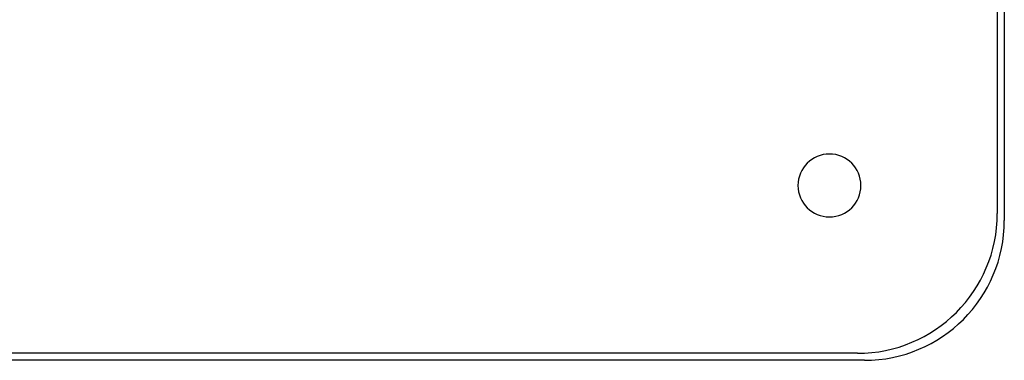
# Model space of a CAD drawing. Header units: millimetres. Extents: x -215 to 215, y -215 to 215.
# Tile 20 of 57: x 74 to 215, y -215 to -166. Entities that reach past the tile are written whole.
import ezdxf

# ---------------------------------------------------------------- set-up
doc = ezdxf.new("R2010")
doc.units = ezdxf.units.MM
doc.layers.add('MAIN-1', color=7, linetype='Continuous')
doc.layers.add('MAIN-2', color=7, linetype='Continuous')

msp = doc.modelspace()

# ---------------------------------------------------------------- linework, layer by layer
at = {"layer": 'MAIN-1'}
for p, q in [((215, 195), (215, -195)), ((195, -215), (-195, -215))]:
    msp.add_line(p, q, dxfattribs=at)
for centre, radius, start, end in [((0, 0), 167.22, 226.5848, 313.4152), ((0, 0), 173.56, 226.5699, 313.43), ((0, 0), 175.14, 226.4725, 313.5275), ((190, -190), 4.5, 0, 180), ((190, -190), 4.5, 180, 0), ((195, -195), 20, 270, 0)]:
    msp.add_arc(centre, radius, start, end, dxfattribs=at)
at = {"layer": 'MAIN-2'}
for p, q in [((214, 194), (214, -194)), ((185.5, -190), (185.5, -190)), ((194.5, -190), (194.5, -190)), ((214, -194), (214, -194)), ((215, -195), (215, -195)), ((194, -214), (-194, -214)), ((194, -214), (194, -214)), ((195, -215), (195, -215))]:
    msp.add_line(p, q, dxfattribs=at)
msp.add_arc((194, -194), 20, 270, 0, dxfattribs=at)

doc.saveas('drawing.dxf')
